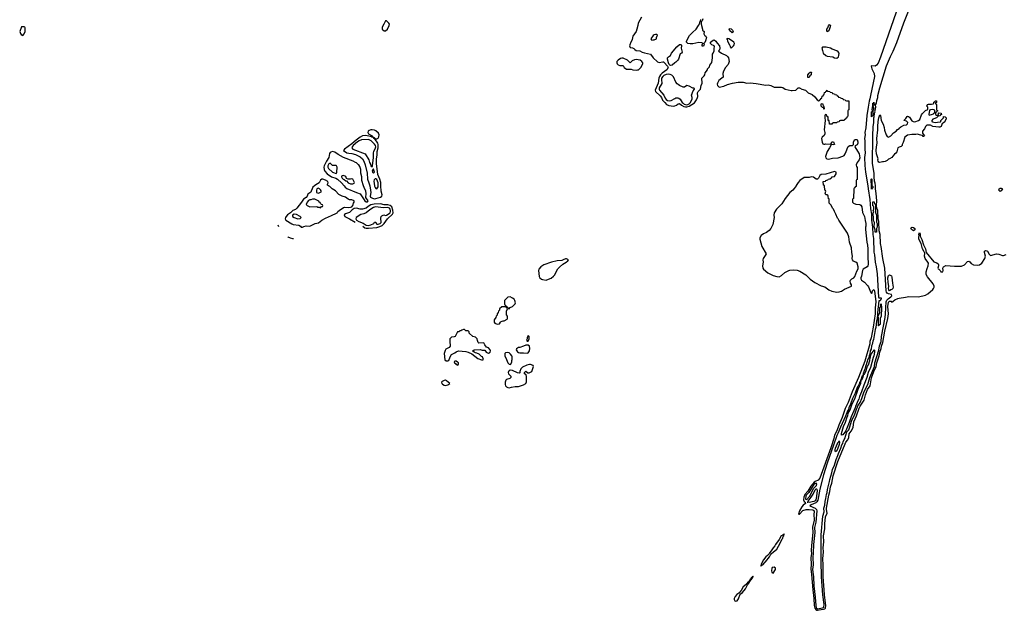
# Model space of a CAD drawing. Header units: inches. Extents: x 2735672 to 2903319, y 894031 to 1029782.
# Tile 16 of 167: x 2768538 to 2784942, y 982932 to 992766. Entities that reach past the tile are written whole.
import ezdxf

# ---------------------------------------------------------------- set-up
doc = ezdxf.new("R2010")
doc.units = ezdxf.units.IN
doc.header["$MEASUREMENT"] = 0
for name, color, linetype in [('C7969', 7, 'Continuous'), ('C7978', 7, 'Continuous'), ('C7979', 7, 'Continuous'), ('C7988', 7, 'Continuous'), ('C7989', 7, 'Continuous')]:
    doc.layers.add(name, color=color, linetype=linetype)

msp = doc.modelspace()

# ---------------------------------------------------------------- linework, layer by layer
at = {"layer": 'C7969', "color": 4, "elevation": 4}
msp.add_lwpolyline([(2768610, 992649), (2768570, 992646), (2768538, 992570), (2768550, 992534), (2768560, 992520), (2768590, 992505), (2768615, 992530), (2768629, 992570), (2768629, 992630), (2768622, 992642)], close=True, dxfattribs=at)
at = {"layer": 'C7978', "color": 4}
for points, elevation in [([(2773450, 990000), (2773424, 989976), (2773409, 989951), (2773396, 989910), (2773387, 989893), (2773341, 989859), (2773329, 989830), (2773313, 989807), (2773264, 989776), (2773235, 989725), (2773154, 989626), (2773132, 989608), (2773090, 989587), (2773050, 989551), (2773002, 989518), (2772975, 989490), (2772964, 989470), (2772962, 989450), (2772970, 989430), (2773070, 989365), (2773095, 989355), (2773186, 989346), (2773214, 989330), (2773230, 989314), (2773250, 989313), (2773270, 989324), (2773310, 989333), (2773370, 989330), (2773461, 989370), (2773517, 989383), (2773570, 989427), (2773630, 989461), (2773730, 989508), (2773818, 989542), (2773829, 989550), (2773838, 989570), (2773862, 989590), (2773930, 989637), (2773950, 989646), (2774010, 989641), (2774050, 989644), (2774070, 989651), (2774089, 989670), (2774102, 989710), (2774113, 989727), (2774108, 989750), (2774073, 989767), (2774032, 989768), (2774010, 989775), (2773968, 989810), (2773910, 989827), (2773857, 989857), (2773799, 989919), (2773742, 989950), (2773706, 989986), (2773683, 990000)], 4), ([(2773943, 990000), (2773960, 989980), (2773990, 989955), (2774150, 989886), (2774210, 989864), (2774290, 989751), (2774310, 989731), (2774330, 989732), (2774342, 989750), (2774306, 989806), (2774310, 989870), (2774305, 989910), (2774277, 989970), (2774268, 990000)], 4), ([(2774369, 990000), (2774385, 989930), (2774388, 989890), (2774379, 989830), (2774385, 989810), (2774414, 989794), (2774450, 989786), (2774470, 989788), (2774550, 989813), (2774572, 989830), (2774576, 989850), (2774560, 989910), (2774556, 990000)], 4), ([(2774449, 990000), (2774450, 989994), (2774459, 989970), (2774470, 989956), (2774490, 989951), (2774510, 989982), (2774511, 990000)], 8), ([(2774550, 989700), (2774444, 989696), (2774390, 989684), (2774343, 989657), (2774310, 989630), (2774250, 989610), (2774210, 989610), (2774150, 989626), (2774110, 989623), (2774078, 989602), (2774030, 989553), (2773964, 989536), (2773945, 989515), (2773957, 989490), (2773987, 989470), (2774030, 989453), (2774128, 989396)], 4), ([(2774256, 989327), (2774290, 989303), (2774310, 989297), (2774350, 989296), (2774490, 989306), (2774540, 989320), (2774579, 989341), (2774609, 989370), (2774666, 989450), (2774751, 989529), (2774759, 989550), (2774755, 989595), (2774736, 989650), (2774712, 989672), (2774670, 989686), (2774610, 989686), (2774550, 989700)], 4), ([(2772858, 989317), (2772842, 989344)], 4), ([(2773100, 989119), (2773090, 989118), (2773050, 989127), (2773010, 989146), (2773003, 989152)], 4)]:
    msp.add_lwpolyline(points, dxfattribs=dict(at, elevation=elevation))
for points, elevation in [([(2773510, 989959), (2773490, 989948), (2773483, 989930), (2773485, 989890), (2773510, 989878), (2773530, 989882), (2773562, 989898), (2773566, 989910), (2773556, 989916), (2773554, 989930), (2773534, 989950)], 8), ([(2773416, 989776), (2773390, 989768), (2773370, 989769), (2773350, 989757), (2773326, 989730), (2773312, 989690), (2773330, 989672), (2773370, 989652), (2773490, 989654), (2773504, 989644), (2773530, 989642), (2773550, 989634), (2773567, 989653), (2773582, 989658), (2773586, 989670), (2773582, 989682), (2773567, 989687), (2773547, 989707), (2773542, 989722), (2773527, 989727), (2773522, 989742), (2773455, 989775)], 8), ([(2774470, 989650), (2774450, 989646), (2774430, 989639), (2774370, 989602), (2774308, 989552), (2774270, 989533), (2774220, 989520), (2774145, 989470), (2774139, 989450), (2774148, 989430), (2774190, 989405), (2774260, 989380), (2774310, 989347), (2774350, 989342), (2774390, 989348), (2774438, 989370), (2774450, 989394), (2774473, 989393), (2774478, 989370), (2774490, 989363), (2774510, 989359), (2774545, 989370), (2774559, 989390), (2774556, 989464), (2774562, 989490), (2774570, 989502), (2774604, 989516), (2774630, 989506), (2774650, 989511), (2774710, 989550), (2774715, 989570), (2774714, 989590), (2774710, 989610), (2774698, 989630), (2774670, 989641), (2774593, 989633)], 8), ([(2773110, 989529), (2773081, 989510), (2773081, 989490), (2773112, 989470), (2773170, 989451), (2773210, 989454), (2773226, 989470), (2773208, 989490), (2773150, 989524)], 8), ([(2777650, 988785), (2777630, 988784), (2777591, 988770), (2777570, 988756), (2777490, 988750), (2777398, 988730), (2777270, 988683), (2777220, 988650), (2777188, 988610), (2777183, 988590), (2777194, 988490), (2777205, 988470), (2777230, 988448), (2777250, 988439), (2777310, 988431), (2777350, 988446), (2777390, 988463), (2777430, 988493), (2777450, 988514), (2777505, 988615), (2777530, 988646), (2777585, 988695), (2777645, 988730), (2777669, 988750), (2777682, 988770)], 4), ([(2776710, 988149), (2776670, 988146), (2776614, 988090), (2776614, 988030), (2776618, 988018), (2776633, 988013), (2776638, 987998), (2776652, 987992), (2776658, 987978), (2776673, 987973), (2776678, 987958), (2776690, 987954), (2776707, 987973), (2776746, 987990), (2776790, 988034), (2776798, 988050), (2776789, 988090), (2776775, 988110), (2776750, 988129)], 4), ([(2776627, 987987), (2776573, 987987), (2776534, 987950), (2776532, 987928), (2776514, 987910), (2776512, 987888), (2776494, 987870), (2776492, 987848), (2776474, 987830), (2776472, 987808), (2776445, 987770), (2776442, 987730), (2776452, 987712), (2776490, 987698), (2776530, 987702), (2776549, 987731), (2776560, 987740), (2776590, 987752), (2776610, 987752), (2776662, 987778), (2776666, 987790), (2776666, 987830), (2776646, 987850), (2776646, 987870), (2776648, 987910), (2776666, 987950), (2776662, 987962), (2776648, 987968), (2776642, 987982)], 4), ([(2775950, 987606), (2775930, 987606), (2775904, 987596), (2775890, 987586), (2775870, 987586), (2775852, 987568), (2775830, 987566), (2775791, 987489), (2775777, 987483), (2775730, 987478), (2775705, 987450), (2775702, 987390), (2775711, 987350), (2775711, 987329), (2775694, 987310), (2775639, 987281), (2775624, 987256), (2775611, 987210), (2775622, 987102), (2775645, 987085), (2775670, 987085), (2775690, 987094), (2775710, 987154), (2775730, 987192), (2775790, 987221), (2775807, 987233), (2775850, 987251), (2775970, 987243), (2776011, 987231), (2776070, 987202), (2776170, 987127), (2776230, 987105), (2776256, 987104), (2776266, 987110), (2776246, 987150), (2776230, 987158), (2776195, 987195), (2776156, 987216), (2776130, 987218), (2776108, 987228), (2776090, 987246), (2776090, 987254), (2776109, 987271), (2776210, 987276), (2776245, 987265), (2776290, 987262), (2776312, 987230), (2776330, 987218), (2776350, 987212), (2776378, 987230), (2776382, 987250), (2776378, 987270), (2776350, 987302), (2776316, 987316), (2776288, 987350), (2776270, 987386), (2776190, 987382), (2776178, 987390), (2776163, 987423), (2776158, 987450), (2776130, 987478), (2776110, 987488), (2776086, 987490), (2776027, 987547), (2776026, 987570), (2776010, 987586), (2775970, 987586)], 4), ([(2777010, 987506), (2776994, 987470), (2776994, 987450), (2776982, 987430), (2776990, 987414), (2777010, 987414), (2777026, 987450), (2777026, 987490)], 4), ([(2777010, 987348), (2776970, 987348), (2776934, 987330), (2776871, 987309), (2776850, 987308), (2776813, 987287), (2776812, 987270), (2776830, 987234), (2776850, 987222), (2776870, 987218), (2776930, 987221), (2776990, 987211), (2777010, 987221), (2777033, 987250), (2777039, 987290), (2777030, 987328)], 4), ([(2776670, 987222), (2776630, 987218), (2776622, 987210), (2776618, 987190), (2776621, 987170), (2776646, 987106), (2776671, 987050), (2776690, 987031), (2776710, 987025), (2776718, 987030), (2776735, 987070), (2776735, 987090), (2776742, 987110), (2776742, 987150), (2776735, 987170), (2776717, 987197), (2776690, 987218)], 4), ([(2775810, 987078), (2775790, 987078), (2775774, 987070), (2775782, 987050), (2775800, 987040), (2775810, 987025), (2775822, 987022), (2775830, 987014), (2775842, 987018), (2775846, 987030), (2775846, 987050), (2775830, 987066)], 4), ([(2777050, 987025), (2777030, 987023), (2776988, 987012), (2776917, 986983), (2776887, 986950), (2776872, 986910), (2776872, 986888), (2776858, 986882), (2776830, 986885), (2776750, 986925), (2776711, 986929), (2776690, 986922), (2776681, 986910), (2776678, 986890), (2776682, 986870), (2776710, 986842), (2776718, 986830), (2776722, 986810), (2776702, 986790), (2776650, 986774), (2776637, 986763), (2776624, 986730), (2776624, 986690), (2776631, 986670), (2776650, 986651), (2776670, 986641), (2776690, 986638), (2776730, 986645), (2776790, 986656), (2776850, 986656), (2776932, 986688), (2776969, 986710), (2776983, 986737), (2776983, 986823), (2776975, 986855), (2776949, 986869), (2776946, 986890), (2776970, 986911), (2777004, 986884), (2777024, 986884), (2777069, 986910), (2777099, 986990), (2777095, 987010)], 4), ([(2775630, 986762), (2775610, 986759), (2775577, 986743), (2775567, 986733), (2775571, 986710), (2775580, 986700), (2775610, 986681), (2775630, 986676), (2775670, 986686), (2775706, 986710), (2775650, 986755)], 4)]:
    msp.add_lwpolyline(points, close=True, dxfattribs=dict(at, elevation=elevation))
at = {"layer": 'C7979', "color": 4}
for points, elevation in [([(2778896, 992810), (2778843, 992710), (2778837, 992670), (2778818, 992610), (2778811, 992570), (2778753, 992490), (2778746, 992470), (2778743, 992430), (2778717, 992390), (2778701, 992350), (2778699, 992330), (2778710, 992302), (2778750, 992296), (2778770, 992286), (2778788, 992268), (2778810, 992255), (2778870, 992247), (2778907, 992227), (2778950, 992212), (2779045, 992190), (2779090, 992131), (2779162, 992062), (2779190, 992054), (2779250, 992067), (2779263, 992063), (2779275, 992055), (2779331, 991991), (2779339, 991970), (2779322, 991930), (2779243, 991877), (2779213, 991847), (2779198, 991822), (2779186, 991790), (2779175, 991710), (2779126, 991590), (2779130, 991570), (2779210, 991497), (2779230, 991471), (2779248, 991428), (2779285, 991385), (2779316, 991356), (2779350, 991339), (2779430, 991327), (2779450, 991331), (2779478, 991342), (2779510, 991367), (2779530, 991372), (2779564, 991344), (2779602, 991322), (2779630, 991313), (2779650, 991313), (2779694, 991326), (2779778, 991382), (2779814, 991430), (2779833, 991470), (2779836, 991490), (2779828, 991550), (2779841, 991570), (2779865, 991590), (2779880, 991610), (2779890, 991670), (2779907, 991710), (2779910, 991730), (2779902, 991770), (2779905, 991790), (2779941, 991830), (2779953, 991850), (2779960, 991880), (2779995, 991930), (2779998, 991950), (2780000, 991952)], 4), ([(2779921, 992779), (2779910, 992748), (2779892, 992730), (2779891, 992690), (2779913, 992607), (2779913, 992593), (2779942, 992570), (2779938, 992530), (2779945, 992510), (2779950, 992502), (2779971, 992491), (2779978, 992470), (2779965, 992415), (2779950, 992386), (2779934, 992370), (2779942, 992350), (2779930, 992326), (2779907, 992327), (2779908, 992352), (2779926, 992370), (2779900, 992380), (2779850, 992384), (2779750, 992365), (2779710, 992362), (2779670, 992368), (2779648, 992390), (2779648, 992410), (2779695, 992505), (2779749, 992551), (2779809, 992610), (2779848, 992670), (2779868, 992710), (2779869, 992731), (2779878, 992742), (2779888, 992770)], 4), ([(2774556, 990000), (2774553, 990053), (2774539, 990110), (2774507, 990190), (2774482, 990370), (2774483, 990450), (2774492, 990508), (2774496, 990570), (2774508, 990632), (2774509, 990690), (2774504, 990710), (2774485, 990745), (2774459, 990770), (2774459, 990779), (2774438, 990790), (2774440, 990800), (2774450, 990798), (2774462, 990790), (2774462, 990782), (2774470, 990785), (2774490, 990781), (2774508, 990792), (2774522, 990818), (2774526, 990850), (2774514, 990874), (2774470, 990918), (2774450, 990927), (2774408, 990932), (2774389, 990931), (2774360, 990920), (2774345, 990910), (2774336, 990890), (2774348, 990868), (2774411, 990830), (2774418, 990818), (2774438, 990810), (2774440, 990800), (2774430, 990798), (2774425, 990805), (2774402, 990810), (2774398, 990818), (2774383, 990823), (2774298, 990838), (2774250, 990834), (2774209, 990811), (2774141, 990759), (2774070, 990698), (2773947, 990610), (2773931, 990590), (2773990, 990550), (2774022, 990542), (2774070, 990538), (2774130, 990519), (2774210, 990480), (2774250, 990450), (2774273, 990413), (2774293, 990350), (2774325, 990210), (2774335, 990110), (2774357, 990050), (2774369, 990000)], 4), ([(2774268, 990000), (2774240, 990090), (2774237, 990150), (2774224, 990210), (2774219, 990270), (2774204, 990324), (2774190, 990349), (2774176, 990356), (2774150, 990382), (2774130, 990389), (2774095, 990410), (2773930, 990474), (2773843, 990523), (2773790, 990561), (2773750, 990571), (2773719, 990561), (2773708, 990552), (2773702, 990538), (2773686, 990470), (2773647, 990413), (2773610, 990330), (2773607, 990310), (2773609, 990270), (2773622, 990242), (2773662, 990202), (2773732, 990152), (2773806, 990126), (2773835, 990110), (2773900, 990050), (2773943, 990000)], 4), ([(2773683, 990000), (2773668, 990010), (2773668, 990030), (2773678, 990050), (2773669, 990070), (2773630, 990096), (2773590, 990109), (2773570, 990109), (2773550, 990095), (2773528, 990052), (2773470, 990019), (2773450, 990000)], 4), ([(2774511, 990000), (2774512, 990050), (2774490, 990105), (2774470, 990119), (2774462, 990118), (2774443, 990097), (2774440, 990080), (2774449, 990000)], 8)]:
    msp.add_lwpolyline(points, dxfattribs=dict(at, elevation=elevation))
for points, elevation in [([(2774650, 992748), (2774630, 992746), (2774605, 992690), (2774576, 992644), (2774579, 992610), (2774590, 992596), (2774610, 992583), (2774630, 992583), (2774664, 992610), (2774694, 992670), (2774699, 992690), (2774689, 992710)], 4), ([(2779130, 992519), (2779107, 992513), (2779090, 992502), (2779052, 992450), (2779062, 992430), (2779070, 992425), (2779093, 992433), (2779107, 992433), (2779146, 992450), (2779148, 992472), (2779166, 992510), (2779150, 992518)], 8), ([(2779385, 992005), (2779369, 992009), (2779359, 992019), (2779346, 992046), (2779332, 992110), (2779333, 992130), (2779349, 992150), (2779379, 992170), (2779395, 992210), (2779484, 992316), (2779530, 992351), (2779552, 992352), (2779562, 992342), (2779565, 992330), (2779558, 992290), (2779575, 992225), (2779565, 992210), (2779544, 992196), (2779513, 992110), (2779501, 992090), (2779470, 992059), (2779450, 992049), (2779410, 992009)], 4), ([(2778570, 992125), (2778550, 992119), (2778510, 992094), (2778488, 992070), (2778484, 992050), (2778490, 992031), (2778510, 992014), (2778537, 992003), (2778590, 992002), (2778611, 991970), (2778650, 991942), (2778724, 991944), (2778754, 991930), (2778810, 991925), (2778833, 991933), (2778847, 991933), (2778870, 991952), (2778888, 991970), (2778918, 992030), (2778919, 992050), (2778904, 992070), (2778874, 992090), (2778810, 992105), (2778781, 992099), (2778740, 992080), (2778710, 992046), (2778666, 992090), (2778590, 992124)], 4), ([(2779350, 991861), (2779310, 991854), (2779270, 991835), (2779250, 991820), (2779233, 991790), (2779230, 991770), (2779235, 991705), (2779194, 991630), (2779189, 991609), (2779195, 991590), (2779268, 991508), (2779290, 991459), (2779310, 991435), (2779330, 991420), (2779370, 991416), (2779390, 991419), (2779450, 991456), (2779470, 991464), (2779504, 991464), (2779520, 991460), (2779543, 991443), (2779576, 991390), (2779590, 991374), (2779610, 991361), (2779650, 991351), (2779670, 991354), (2779690, 991365), (2779711, 991390), (2779739, 991450), (2779739, 991470), (2779728, 991510), (2779759, 991581), (2779778, 991610), (2779778, 991618), (2779770, 991626), (2779750, 991626), (2779690, 991662), (2779650, 991668), (2779615, 991645), (2779590, 991642), (2779529, 991669), (2779509, 991689), (2779490, 991698), (2779470, 991728), (2779432, 991812), (2779402, 991842), (2779376, 991856)], 8), ([(2774350, 990774), (2774230, 990765), (2774194, 990750), (2774164, 990730), (2774095, 990670), (2774077, 990650), (2774071, 990630), (2774089, 990609), (2774294, 990534), (2774353, 990433), (2774367, 990390), (2774383, 990363), (2774390, 990334), (2774410, 990314), (2774418, 990330), (2774432, 990470), (2774432, 990548), (2774437, 990570), (2774466, 990630), (2774470, 990650), (2774465, 990670), (2774450, 990692), (2774419, 990719), (2774393, 990750)], 8), ([(2773710, 990375), (2773690, 990364), (2773671, 990330), (2773674, 990310), (2773684, 990290), (2773751, 990230), (2773810, 990205), (2773818, 990210), (2773820, 990220), (2773819, 990250), (2773828, 990290), (2773828, 990310), (2773815, 990335), (2773810, 990338), (2773750, 990338)], 8), ([(2773930, 990174), (2773910, 990169), (2773902, 990158), (2773899, 990150), (2773908, 990130), (2773927, 990110), (2773944, 990104), (2773970, 990085), (2773982, 990082), (2774010, 990052), (2774050, 990032), (2774090, 990032), (2774110, 990042), (2774115, 990055), (2774086, 990110), (2774070, 990115), (2774051, 990109), (2774008, 990108), (2773984, 990124), (2773970, 990154)], 8), ([(2774430, 990278), (2774425, 990275), (2774412, 990250), (2774418, 990230), (2774430, 990212), (2774448, 990230)], 8)]:
    msp.add_lwpolyline(points, close=True, dxfattribs=dict(at, elevation=elevation))
at = {"layer": 'C7988', "color": 4}
for points, elevation in [([(2781473, 990000), (2781442, 989958), (2781417, 989930), (2781369, 989891), (2781292, 989790), (2781238, 989702), (2781149, 989611), (2781110, 989550), (2781102, 989510), (2781105, 989470), (2781083, 989357), (2781052, 989288), (2781024, 989256), (2781001, 989239), (2780978, 989222), (2780930, 989200), (2780890, 989170), (2780870, 989133), (2780869, 989110), (2780900, 988990), (2780972, 988870), (2780960, 988840), (2780924, 988790), (2780918, 988770), (2780924, 988730), (2780914, 988670), (2780920, 988630), (2780930, 988610), (2781001, 988550), (2781090, 988507), (2781150, 988488), (2781190, 988486), (2781231, 988509), (2781285, 988555), (2781350, 988592), (2781370, 988598), (2781430, 988602), (2781490, 988595), (2781537, 988577), (2781636, 988516), (2781708, 988448), (2781784, 988390), (2781890, 988337), (2781950, 988316), (2782016, 988270), (2782070, 988246), (2782150, 988230), (2782190, 988232), (2782230, 988246), (2782282, 988278), (2782395, 988330), (2782398, 988350), (2782381, 988381), (2782374, 988410), (2782379, 988430), (2782399, 988450), (2782433, 988467), (2782450, 988490), (2782482, 988578), (2782505, 988615), (2782509, 988650), (2782489, 988710), (2782470, 988729), (2782453, 988733), (2782430, 988748), (2782414, 988770), (2782409, 988790), (2782415, 988830), (2782403, 988890), (2782394, 988966), (2782362, 989062), (2782350, 989149), (2782331, 989210), (2782186, 989426), (2782175, 989450), (2782162, 989462), (2782137, 989530), (2782112, 989570), (2782097, 989610), (2782079, 989630), (2782058, 989678), (2782026, 989710), (2782026, 989770), (2782022, 989782), (2782010, 989786), (2782007, 989827), (2782002, 989842), (2781988, 989848), (2781970, 989849), (2781958, 989870), (2781966, 989910), (2781962, 989922), (2781950, 989926), (2781949, 989929), (2781946, 990000)], 4), ([(2782472, 990000), (2782472, 989990), (2782458, 989982), (2782450, 989966), (2782438, 989962), (2782434, 989950), (2782431, 989790), (2782418, 989782), (2782414, 989770), (2782412, 989730), (2782431, 989711), (2782470, 989695), (2782532, 989690), (2782550, 989678), (2782570, 989651), (2782578, 989558), (2782613, 989490), (2782623, 989423), (2782637, 989370), (2782637, 989330), (2782630, 989310), (2782629, 989270), (2782650, 989062), (2782663, 989010), (2782670, 988950), (2782667, 988830), (2782671, 988689), (2782669, 988670), (2782655, 988650), (2782593, 988610), (2782579, 988590), (2782565, 988495), (2782554, 988470), (2782554, 988450), (2782564, 988430), (2782610, 988393), (2782662, 988342), (2782677, 988317), (2782710, 988236), (2782730, 988205), (2782740, 988220), (2782746, 988250), (2782770, 988272), (2782777, 988250), (2782799, 988070), (2782791, 987970), (2782789, 987870), (2782756, 987644), (2782722, 987470), (2782704, 987410), (2782699, 987370), (2782619, 987081), (2782512, 986808), (2782408, 986572), (2782338, 986390), (2782293, 986290), (2782238, 986142), (2782184, 986016), (2782150, 985919), (2782115, 985850), (2782102, 985790), (2782050, 985636), (2781867, 985133), (2781839, 985101), (2781790, 985077), (2781776, 985064), (2781721, 984999), (2781670, 984917), (2781618, 984862), (2781603, 984817), (2781598, 984770), (2781605, 984745), (2781624, 984730), (2781631, 984710), (2781590, 984683), (2781566, 984654), (2781531, 984590), (2781514, 984534), (2781530, 984531), (2781587, 984593), (2781642, 984610), (2781690, 984612), (2781750, 984604), (2781770, 984596), (2781775, 984590), (2781776, 984570), (2781768, 984530), (2781773, 984430), (2781744, 984316), (2781752, 984230), (2781729, 984010), (2781726, 983930), (2781730, 983870), (2781721, 983810), (2781725, 983695), (2781719, 983621), (2781731, 983530), (2781752, 983270), (2781771, 983131), (2781776, 983010), (2781787, 982967), (2781804, 982944), (2781816, 982936), (2781830, 982932), (2781890, 982946), (2781932, 982948), (2781950, 982955), (2781962, 982970), (2781969, 983010), (2781946, 983190), (2781943, 983270), (2781924, 983490), (2781926, 983690), (2781920, 983790), (2781927, 983907), (2781924, 983970), (2781934, 984070), (2781932, 984170), (2781952, 984290), (2781949, 984370), (2781963, 984490), (2781990, 984550), (2781979, 984610), (2781980, 984630), (2782018, 984850), (2782037, 984910), (2782048, 984990), (2782067, 985050), (2782091, 985170), (2782170, 985408), (2782290, 985706), (2782303, 985730), (2782336, 985770), (2782349, 985810), (2782357, 985870), (2782388, 985912), (2782423, 985977), (2782436, 986070), (2782481, 986170), (2782525, 986295), (2782543, 986330), (2782609, 986430), (2782630, 986519), (2782665, 986610), (2782709, 986670), (2782730, 986800), (2782770, 986909), (2782808, 986990), (2782817, 987050), (2782856, 987170), (2782869, 987230), (2782891, 987289), (2782898, 987330), (2782917, 987390), (2782950, 987579), (2782999, 987790), (2783010, 987870), (2783002, 987990), (2783010, 988063), (2783030, 988082), (2783042, 988082), (2783057, 988077), (2783070, 988062), (2783090, 988072), (2783096, 988084), (2783118, 988102), (2783170, 988126), (2783190, 988131), (2783296, 988144), (2783350, 988156), (2783510, 988149), (2783630, 988180), (2783670, 988204), (2783750, 988276), (2783762, 988290), (2783771, 988310), (2783773, 988330), (2783757, 988370), (2783662, 988482), (2783641, 988521), (2783638, 988550), (2783641, 988570), (2783655, 988625), (2783674, 988670), (2783676, 988710), (2783668, 988730), (2783622, 988790), (2783613, 988827), (2783616, 988876), (2783603, 988910), (2783581, 988950), (2783559, 989039), (2783520, 989110), (2783515, 989150), (2783521, 989170), (2783517, 989190), (2783530, 989222), (2783539, 989199), (2783541, 989161), (2783570, 989106), (2783598, 989018), (2783630, 988951), (2783641, 988890), (2783770, 988736), (2783816, 988716), (2783839, 988699), (2783845, 988690), (2783845, 988670), (2783834, 988630), (2783838, 988618), (2783850, 988614), (2783872, 988592), (2783882, 988570), (2783890, 988565), (2783910, 988565), (2783915, 988570), (2783922, 988590), (2783918, 988630), (2783927, 988653), (2783969, 988671), (2784110, 988664), (2784230, 988664), (2784278, 988682), (2784330, 988738), (2784350, 988745), (2784370, 988732), (2784390, 988705), (2784430, 988685), (2784490, 988681), (2784530, 988687), (2784570, 988711), (2784618, 988790), (2784629, 988830), (2784609, 988890), (2784609, 988910), (2784630, 988923), (2784650, 988917), (2784659, 988910), (2784690, 988861), (2784710, 988842), (2784810, 988868), (2784850, 988862), (2784910, 988840), (2784930, 988842), (2784970, 988855)], 4), ([(2782666, 990000), (2782674, 989950), (2782699, 989770), (2782710, 989614), (2782727, 989530), (2782731, 989430), (2782747, 989310), (2782751, 989190), (2782763, 989123), (2782770, 988894), (2782779, 988850), (2782791, 988730), (2782808, 988650), (2782823, 988537), (2782848, 988148), (2782853, 988133), (2782890, 988134), (2782891, 988110), (2782878, 988102), (2782873, 988087), (2782850, 988086), (2782840, 987980), (2782832, 987950), (2782823, 987777), (2782810, 987748), (2782801, 987639), (2782790, 987608), (2782760, 987440), (2782750, 987415), (2782741, 987359), (2782730, 987334), (2782721, 987279), (2782709, 987250), (2782701, 987199), (2782697, 987183), (2782690, 987175), (2782684, 987136), (2782670, 987114), (2782636, 987004), (2782630, 986995), (2782623, 986957), (2782610, 986935), (2782596, 986884), (2782590, 986878), (2782584, 986836), (2782570, 986828), (2782558, 986782), (2782550, 986778), (2782542, 986738), (2782530, 986728), (2782523, 986697), (2782516, 986684), (2782510, 986682), (2782502, 986658), (2782490, 986642), (2782455, 986545), (2782410, 986459), (2782377, 986363), (2782350, 986302), (2782344, 986276), (2782330, 986254), (2782320, 986220), (2782310, 986208), (2782297, 986163), (2782210, 985983), (2782167, 985873), (2782150, 985841), (2782136, 985790), (2782110, 985732), (2782098, 985682), (2781990, 985383), (2781930, 985189), (2781867, 984950), (2781835, 984765), (2781821, 984739), (2781799, 984721), (2781722, 984690), (2781701, 984670), (2781793, 984633), (2781811, 984611), (2781820, 984590), (2781803, 984397), (2781782, 984310), (2781784, 984230), (2781763, 984030), (2781760, 983890), (2781751, 983810), (2781755, 983690), (2781748, 983610), (2781762, 983490), (2781770, 983338), (2781793, 983153), (2781801, 983010), (2781810, 982972), (2781830, 982957), (2781910, 982972), (2781930, 982980), (2781934, 982986), (2781938, 983030), (2781918, 983190), (2781896, 983490), (2781888, 983750), (2781892, 984188), (2781920, 984500), (2781939, 984570), (2781935, 984630), (2781950, 984682), (2781956, 984744), (2781970, 984794), (2781978, 984862), (2781990, 984892), (2781997, 984943), (2782030, 985074), (2782034, 985110), (2782070, 985221), (2782081, 985279), (2782110, 985347), (2782138, 985442), (2782170, 985507), (2782179, 985541), (2782220, 985630), (2782235, 985685), (2782250, 985711), (2782259, 985741), (2782287, 985790), (2782319, 985901), (2782350, 985939), (2782370, 985986), (2782397, 986083), (2782450, 986196), (2782477, 986283), (2782490, 986303), (2782502, 986338), (2782538, 986390), (2782570, 986461), (2782601, 986559), (2782640, 986640), (2782670, 986690), (2782699, 986810), (2782777, 986990), (2782786, 987054), (2782850, 987261), (2782865, 987335), (2782888, 987410), (2782897, 987490), (2782955, 987810), (2782962, 987870), (2782972, 988070), (2782984, 988096), (2783004, 988116), (2783051, 988149), (2783067, 988170), (2783064, 988190), (2783010, 988199), (2782991, 988211), (2782978, 988230), (2782973, 988250), (2782952, 988630), (2782916, 988790), (2782891, 988991), (2782882, 989010), (2782878, 989038), (2782872, 989190), (2782859, 989250), (2782850, 989406), (2782838, 989458), (2782832, 989590), (2782830, 989606), (2782818, 989630), (2782814, 989670), (2782816, 989750), (2782809, 989870), (2782796, 989950), (2782793, 990000)], 8), ([(2782737, 990000), (2782738, 989998), (2782754, 989990), (2782753, 989967), (2782738, 989962), (2782730, 989946), (2782729, 990000)], 8)]:
    msp.add_lwpolyline(points, dxfattribs=dict(at, elevation=elevation))
for points, elevation in [([(2784870, 989908), (2784849, 989929), (2784855, 989950), (2784870, 989959), (2784890, 989961), (2784911, 989951), (2784890, 989915)], 4), ([(2782790, 989226), (2782789, 989229), (2782788, 989268), (2782776, 989316), (2782778, 989390), (2782765, 989425), (2782763, 989483), (2782755, 989510), (2782756, 989544), (2782766, 989570), (2782758, 989590), (2782766, 989610), (2782766, 989650), (2782762, 989662), (2782750, 989666), (2782749, 989669), (2782750, 989734), (2782773, 989733), (2782778, 989698), (2782790, 989694), (2782793, 989687), (2782793, 989553), (2782812, 989510), (2782812, 989392), (2782822, 989370), (2782822, 989310), (2782814, 989290), (2782814, 989230), (2782810, 989226)], 8), ([(2783430, 989253), (2783410, 989259), (2783394, 989270), (2783385, 989295), (2783394, 989306), (2783406, 989310), (2783430, 989306), (2783450, 989292), (2783450, 989269)], 4), ([(2783030, 988250), (2783016, 988270), (2783013, 988290), (2783016, 988330), (2783005, 988390), (2783001, 988470), (2783010, 988505), (2783030, 988515), (2783050, 988508), (2783060, 988500), (2783070, 988478), (2783078, 988378), (2783088, 988312), (2783082, 988290), (2783070, 988273), (2783050, 988266)], 4), ([(2782850, 987666), (2782846, 987670), (2782848, 987810), (2782838, 987830), (2782868, 987890), (2782868, 987970), (2782886, 987990), (2782886, 988030), (2782890, 988034), (2782895, 987970), (2782890, 987830), (2782871, 987790), (2782876, 987770), (2782871, 987690), (2782854, 987686)], 8), ([(2782250, 985855), (2782244, 985856), (2782230, 985846), (2782230, 985874), (2782261, 985990), (2782295, 986065), (2782324, 986156), (2782333, 986170), (2782343, 986217), (2782373, 986270), (2782409, 986371), (2782450, 986452), (2782505, 986615), (2782550, 986714), (2782558, 986762), (2782566, 986774), (2782570, 986772), (2782590, 986814), (2782603, 986857), (2782610, 986862), (2782634, 986910), (2782664, 986996), (2782680, 987020), (2782699, 987090), (2782705, 987135), (2782714, 987150), (2782725, 987195), (2782758, 987242), (2782772, 987272), (2782778, 987258), (2782779, 987230), (2782770, 987170), (2782758, 987142), (2782710, 986975), (2782676, 986890), (2782654, 986806), (2782602, 986678), (2782565, 986570), (2782528, 986492), (2782517, 986450), (2782495, 986410), (2782473, 986347), (2782462, 986330), (2782456, 986304), (2782415, 986205), (2782388, 986152), (2782359, 986061), (2782299, 985921), (2782270, 985875)], 8), ([(2782130, 985568), (2782124, 985584), (2782124, 985604), (2782130, 985630), (2782163, 985710), (2782170, 985725), (2782184, 985736), (2782190, 985752), (2782198, 985730), (2782191, 985690), (2782151, 985589)], 8), ([(2781810, 985048), (2781790, 985044), (2781770, 985025), (2781685, 984895), (2781642, 984850), (2781634, 984830), (2781627, 984790), (2781630, 984782), (2781650, 984776), (2781695, 984825), (2781732, 984890), (2781762, 984958), (2781811, 985009), (2781817, 985030)], 8), ([(2781690, 984727), (2781658, 984730), (2781667, 984733), (2781672, 984750), (2781726, 984814), (2781757, 984863), (2781790, 984939), (2781810, 984956), (2781815, 984955), (2781821, 984950), (2781824, 984924), (2781810, 984790), (2781801, 984770), (2781790, 984755), (2781770, 984745)], 4), ([(2781270, 984206), (2781266, 984194), (2781250, 984188), (2781242, 984178), (2781225, 984170), (2781191, 984109), (2781130, 984029), (2781117, 984003), (2781090, 983973), (2781058, 983922), (2781028, 983890), (2781016, 983864), (2780998, 983842), (2780970, 983822), (2780931, 983770), (2780890, 983698), (2780885, 983670), (2780890, 983667), (2780898, 983682), (2780917, 983690), (2780989, 983770), (2781005, 983795), (2781030, 983822), (2781044, 983856), (2781062, 983878), (2781150, 983951), (2781210, 984051), (2781240, 984120), (2781250, 984132), (2781259, 984161), (2781270, 984174), (2781275, 984195)], 4), ([(2781110, 983649), (2781076, 983644), (2781066, 983630), (2781065, 983595), (2781070, 983562), (2781090, 983551), (2781129, 983610), (2781131, 983631)], 4), ([(2780750, 983502), (2780739, 983481), (2780730, 983479), (2780724, 983470), (2780724, 983456), (2780710, 983452), (2780704, 983436), (2780696, 983430), (2780696, 983424), (2780690, 983424), (2780679, 983401), (2780670, 983398), (2780640, 983360), (2780590, 983320), (2780557, 983263), (2780521, 983219), (2780486, 983194), (2780458, 983162), (2780441, 983130), (2780441, 983110), (2780451, 983091), (2780470, 983082), (2780490, 983090), (2780515, 983125), (2780541, 983199), (2780580, 983230), (2780631, 983289), (2780664, 983356), (2780670, 983359), (2780680, 983380), (2780690, 983388), (2780704, 983416), (2780710, 983416), (2780718, 983442), (2780730, 983447), (2780737, 983463), (2780749, 983470), (2780746, 983474), (2780750, 983472), (2780757, 983497)], 4)]:
    msp.add_lwpolyline(points, close=True, dxfattribs=dict(at, elevation=elevation))
at = {"layer": 'C7989', "color": 4}
for points, elevation in [([(2783230, 993150), (2782878, 992142), (2782838, 992042), (2782813, 992007), (2782790, 991995), (2782730, 991996), (2782724, 991990), (2782736, 991950), (2782772, 991872), (2782779, 991821), (2782710, 991502), (2782702, 991450), (2782689, 991410), (2782676, 991310), (2782649, 991170), (2782632, 990968), (2782616, 990890), (2782624, 990850), (2782615, 990790), (2782619, 990750), (2782616, 990610), (2782624, 990550), (2782615, 990470), (2782616, 990336), (2782627, 990227), (2782666, 990000)], 8), ([(2782793, 990000), (2782790, 990046), (2782780, 990080), (2782772, 990150), (2782772, 990210), (2782747, 990373), (2782752, 990828), (2782759, 990990), (2782768, 991050), (2782766, 991130), (2782773, 991150), (2782778, 991210), (2782788, 991230), (2782786, 991250), (2782790, 991254), (2782799, 991310), (2782798, 991350), (2782810, 991374), (2782817, 991423), (2782832, 991470), (2782835, 991505), (2782867, 991633), (2782980, 992000), (2783045, 992155), (2783090, 992243), (2783151, 992389), (2783267, 992713), (2783344, 992910)], 8), ([(2780000, 991952), (2780030, 991982), (2780038, 992010), (2780070, 992054), (2780078, 992130), (2780078, 992190), (2780093, 992207), (2780109, 992250), (2780109, 992290), (2780115, 992315), (2780108, 992330), (2780098, 992338), (2780070, 992349), (2780049, 992369), (2780048, 992390), (2780068, 992410), (2780090, 992425), (2780110, 992431), (2780138, 992410), (2780157, 992377), (2780195, 992330), (2780203, 992290), (2780195, 992265), (2780182, 992250), (2780192, 992232), (2780210, 992226), (2780231, 992210), (2780311, 992170), (2780335, 992150), (2780346, 992130), (2780358, 992070), (2780340, 992020), (2780296, 991970), (2780261, 991910), (2780251, 991870), (2780256, 991810), (2780238, 991790), (2780188, 991752), (2780164, 991710), (2780159, 991690), (2780161, 991670), (2780190, 991641), (2780270, 991658), (2780330, 991686), (2780412, 991708), (2780510, 991725), (2780590, 991727), (2780650, 991711), (2780710, 991714), (2780810, 991706), (2780970, 991677), (2781010, 991679), (2781050, 991668), (2781110, 991642), (2781230, 991645), (2781250, 991638), (2781290, 991609), (2781390, 991589), (2781410, 991587), (2781466, 991594), (2781510, 991632), (2781529, 991631), (2781569, 991609), (2781631, 991591), (2781672, 991550), (2781739, 991519), (2781783, 991483), (2781822, 991430), (2781850, 991414), (2781862, 991418), (2781867, 991433), (2781882, 991438), (2781887, 991453), (2781902, 991458), (2781907, 991493), (2781922, 991498), (2781927, 991513), (2781942, 991518), (2781947, 991553), (2781962, 991558), (2781967, 991573), (2781982, 991578), (2781990, 991594), (2781998, 991578), (2782033, 991573), (2782038, 991558), (2782073, 991553), (2782078, 991538), (2782110, 991534), (2782118, 991518), (2782153, 991513), (2782158, 991498), (2782173, 991493), (2782178, 991478), (2782213, 991473), (2782218, 991458), (2782253, 991453), (2782258, 991438), (2782290, 991434), (2782298, 991418), (2782310, 991414), (2782353, 991413), (2782352, 991290), (2782350, 991266), (2782338, 991262), (2782334, 991250), (2782334, 991170), (2782330, 991146), (2782318, 991142), (2782310, 991126), (2782298, 991122), (2782294, 991110), (2782278, 991102), (2782274, 991090), (2782210, 991086), (2782198, 991082), (2782190, 991068), (2782158, 991062), (2782154, 991050), (2782148, 991048), (2782090, 991046), (2782078, 991042), (2782070, 991028), (2782030, 991029), (2782026, 991086), (2782009, 991090), (2782006, 991146), (2781988, 991150), (2781982, 991182), (2781970, 991186), (2781958, 991182), (2781953, 991167), (2781951, 991130), (2781958, 991090), (2781943, 990930), (2781953, 990890), (2781953, 990867), (2781941, 990839), (2781907, 990810), (2781896, 990790), (2781905, 990725), (2781918, 990698), (2781933, 990693), (2781950, 990692), (2781970, 990698), (2782047, 990693), (2782058, 990702), (2782066, 990734), (2782087, 990733), (2782094, 990730), (2782112, 990690), (2782090, 990682), (2782070, 990688), (2782054, 990686), (2782054, 990674), (2782031, 990630), (2781988, 990570), (2781965, 990490), (2781966, 990466), (2781985, 990450), (2782010, 990446), (2782077, 990463), (2782174, 990466), (2782249, 990491), (2782274, 990506), (2782290, 990530), (2782294, 990546), (2782309, 990570), (2782335, 990645), (2782343, 990657), (2782369, 990671), (2782410, 990672), (2782428, 990690), (2782429, 990731), (2782449, 990771), (2782490, 990772), (2782502, 990730), (2782503, 990710), (2782490, 990681), (2782457, 990663), (2782451, 990650), (2782498, 990578), (2782521, 990530), (2782536, 990464), (2782525, 990430), (2782491, 990390), (2782472, 990350), (2782478, 990318), (2782490, 990314), (2782493, 990307), (2782492, 990112), (2782490, 990106), (2782478, 990102), (2782474, 990090), (2782472, 990000)], 4), ([(2781946, 990000), (2781946, 990006), (2781929, 990010), (2781926, 990070), (2781962, 990078), (2781966, 990090), (2782002, 990098), (2782006, 990110), (2782046, 990114), (2782048, 990130), (2782066, 990134), (2782070, 990151), (2782110, 990154), (2782138, 990202), (2782138, 990230), (2782110, 990238), (2781970, 990193), (2781890, 990188), (2781869, 990171), (2781848, 990130), (2781830, 990112), (2781810, 990112), (2781764, 990144), (2781730, 990149), (2781690, 990139), (2781630, 990141), (2781610, 990136), (2781534, 990090), (2781505, 990055), (2781476, 990004), (2781473, 990000)], 4), ([(2782729, 990000), (2782726, 990090), (2782726, 990110), (2782730, 990114), (2782734, 990110), (2782734, 990010), (2782737, 990000)], 8)]:
    msp.add_lwpolyline(points, dxfattribs=dict(at, elevation=elevation))
for points, elevation in [([(2780410, 992549), (2780370, 992578), (2780362, 992590), (2780358, 992610), (2780362, 992618), (2780370, 992622), (2780390, 992614), (2780412, 992590), (2780422, 992570)], 4), ([(2781990, 992562), (2781984, 992584), (2781987, 992610), (2781999, 992630), (2782010, 992662), (2782030, 992685), (2782045, 992670), (2782036, 992630), (2782017, 992583)], 4), ([(2780325, 992455), (2780314, 992450), (2780322, 992442), (2780331, 992410), (2780365, 992350), (2780373, 992327), (2780373, 992313), (2780390, 992294), (2780430, 992332), (2780442, 992350), (2780444, 992370), (2780434, 992390), (2780414, 992410), (2780350, 992449)], 8), ([(2781910, 992308), (2781903, 992290), (2781915, 992255), (2781916, 992230), (2781924, 992210), (2781967, 992170), (2781990, 992161), (2782085, 992145), (2782114, 992130), (2782150, 992126), (2782178, 992150), (2782186, 992170), (2782188, 992210), (2782174, 992230), (2782150, 992249), (2782075, 992275), (2782046, 992290), (2781974, 992306)], 8), ([(2781670, 991806), (2781669, 991850), (2781690, 991878), (2781710, 991891), (2781730, 991892), (2781732, 991888), (2781722, 991878), (2781722, 991850), (2781702, 991830), (2781690, 991806)], 4), ([(2781890, 991366), (2781886, 991354), (2781887, 991330), (2781905, 991310), (2781922, 991302), (2781930, 991282), (2781938, 991282), (2781946, 991290), (2781942, 991322), (2781928, 991328), (2781922, 991362)], 4), ([(2782730, 991146), (2782729, 991229), (2782730, 991234), (2782742, 991238), (2782746, 991250), (2782738, 991270), (2782749, 991330), (2782750, 991374), (2782762, 991378), (2782770, 991394), (2782774, 991350), (2782754, 991330), (2782762, 991310), (2782762, 991270), (2782753, 991247), (2782754, 991170), (2782738, 991162)], 8), ([(2783810, 991174), (2783830, 991174), (2783846, 991190), (2783846, 991210), (2783850, 991214), (2783892, 991212), (2783894, 991190), (2783878, 991182), (2783872, 991168), (2783842, 991158), (2783814, 991130), (2783770, 991118), (2783752, 991108), (2783734, 991090), (2783734, 991070), (2783744, 991064), (2783790, 991052), (2783830, 991062), (2783876, 991064), (2783886, 991070), (2783886, 991090), (2783926, 991130), (2783928, 991152), (2783954, 991150), (2783974, 991130), (2783972, 991110), (2783962, 991098), (2783950, 991068), (2783930, 991048), (2783905, 991035), (2783891, 990989), (2783870, 990977), (2783850, 990974), (2783750, 990989), (2783710, 991009), (2783650, 991009), (2783631, 990990), (2783611, 990949), (2783581, 990910), (2783576, 990890), (2783578, 990878), (2783614, 990830), (2783597, 990823), (2783590, 990822), (2783577, 990837), (2783550, 990841), (2783490, 990862), (2783465, 990855), (2783403, 990857), (2783330, 990842), (2783285, 990810), (2783259, 990721), (2783242, 990690), (2783242, 990670), (2783226, 990654), (2783190, 990645), (2783168, 990632), (2783150, 990568), (2783134, 990546), (2783110, 990528), (2783086, 990494), (2783066, 990474), (2783031, 990449), (2783010, 990442), (2782990, 990422), (2782957, 990403), (2782930, 990397), (2782910, 990399), (2782870, 990389), (2782850, 990395), (2782839, 990410), (2782835, 990430), (2782839, 990450), (2782810, 990530), (2782806, 990590), (2782810, 990650), (2782823, 990710), (2782818, 990790), (2782832, 990930), (2782832, 990990), (2782840, 991070), (2782850, 991132), (2782870, 991182), (2782878, 991170), (2782891, 991090), (2782926, 991026), (2782941, 990970), (2782946, 990926), (2782971, 990850), (2782990, 990822), (2783010, 990811), (2783050, 990831), (2783097, 990883), (2783138, 990910), (2783163, 990937), (2783188, 990952), (2783195, 990965), (2783218, 990982), (2783230, 990985), (2783268, 991012), (2783310, 991016), (2783329, 991030), (2783332, 991052), (2783310, 991078), (2783266, 991086), (2783266, 991090), (2783300, 991120), (2783325, 991155), (2783330, 991158), (2783348, 991152), (2783361, 991141), (2783403, 991083), (2783422, 991070), (2783452, 991068), (2783514, 991086), (2783534, 991106), (2783560, 991180), (2783576, 991204), (2783630, 991254), (2783666, 991270), (2783666, 991310), (2783648, 991330), (2783650, 991334), (2783667, 991353), (2783680, 991360), (2783730, 991358), (2783755, 991365), (2783766, 991370), (2783770, 991394), (2783782, 991398), (2783790, 991414), (2783810, 991414), (2783812, 991388), (2783798, 991382), (2783794, 991370), (2783814, 991350), (2783814, 991270), (2783818, 991258), (2783834, 991250), (2783818, 991242), (2783813, 991227), (2783798, 991222), (2783794, 991190)], 4), ([(2783750, 991268), (2783713, 991267), (2783698, 991262), (2783682, 991190), (2783690, 991174), (2783730, 991185), (2783762, 991198), (2783768, 991212), (2783782, 991218), (2783786, 991230), (2783782, 991262)], 4)]:
    msp.add_lwpolyline(points, close=True, dxfattribs=dict(at, elevation=elevation))

doc.saveas('drawing.dxf')
